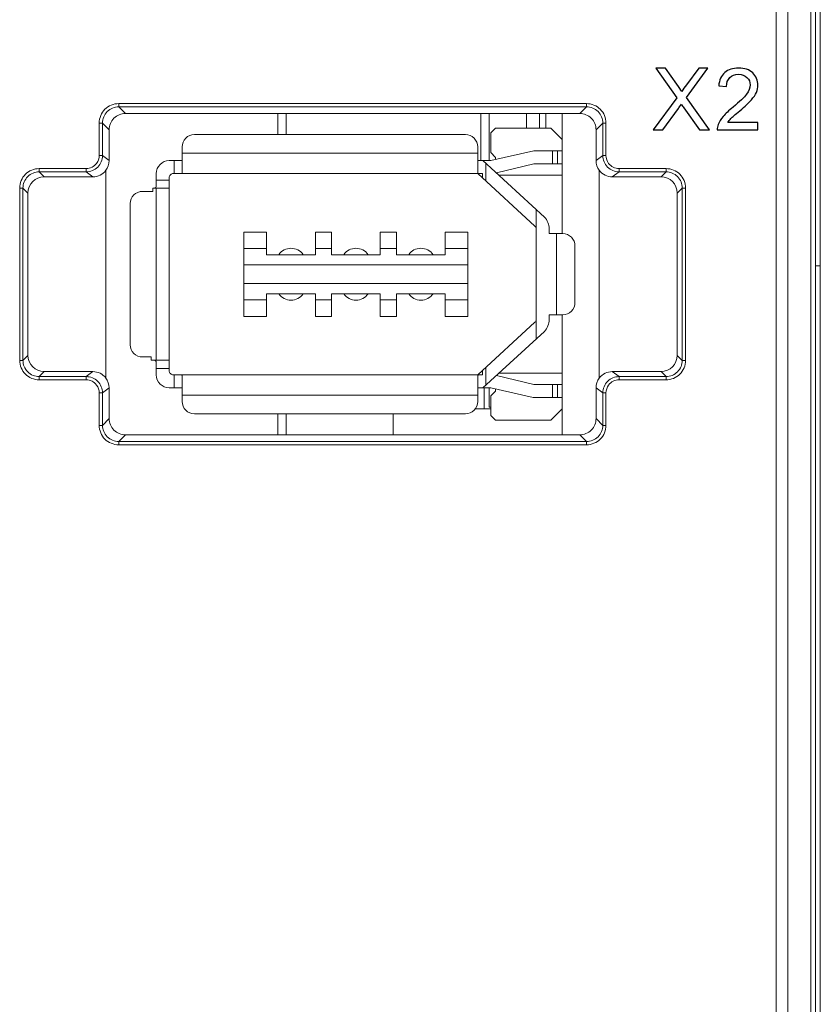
# Model space of a CAD drawing. Header units: millimetres. Extents: x -371 to 373, y -280 to 256.
# Tile 35 of 103: x -272 to -247, y 56 to 87. Entities that reach past the tile are written whole.
import ezdxf

# ---------------------------------------------------------------- set-up
doc = ezdxf.new("R2010")
doc.units = ezdxf.units.MM
doc.header["$MEASUREMENT"] = 0
doc.layers.add('layer 1', color=7, linetype='Continuous')

msp = doc.modelspace()

# ---------------------------------------------------------------- linework, layer by layer
at = {"layer": 'layer 1', "lineweight": 9}
for points in [[(-247.5582, 19.7265), (-247.5582, 19.7265), (-247.5582, 188.7259), (-247.5582, 188.7259)], [(-247.4082, 19.5762), (-247.4082, 19.5762), (-247.4082, 188.8762), (-247.4082, 188.8762)], [(-248.7653, 151.2948), (-248.7653, 151.2948), (-248.7653, 19.906), (-248.7653, 19.906)], [(-248.4118, 20.3934), (-248.4118, 20.3934), (-248.4118, 151.0058), (-248.4118, 151.0058)], [(-247.7046, 151.0058), (-247.7046, 151.0058), (-247.7046, 20.3934), (-247.7046, 20.3934)], [(-254.607, 83.9319), (-254.607, 83.9319), (-269.0144, 83.9319), (-269.0144, 83.9319)], [(-269.0144, 83.8324), (-269.0144, 83.8324), (-269.0144, 83.9319), (-269.0144, 83.9319)], [(-269.0144, 83.8324), (-269.0144, 83.8324), (-254.607, 83.8324), (-254.607, 83.8324)], [(-269.0144, 83.8324), (-269.0144, 83.8324), (-268.8082, 83.6262), (-268.8082, 83.6262)], [(-254.8131, 83.6262), (-254.8131, 83.6262), (-254.607, 83.8324), (-254.607, 83.8324)], [(-254.607, 83.9319), (-254.607, 83.9319), (-254.607, 83.8324), (-254.607, 83.8324)], [(-254.8131, 83.6262), (-254.8131, 83.6262), (-268.8082, 83.6262), (-268.8082, 83.6262)], [(-264.1082, 83.6262), (-264.1082, 83.6262), (-264.1082, 82.9762), (-264.1082, 82.9762)], [(-263.8582, 82.9762), (-263.8582, 82.9762), (-263.8582, 83.6262), (-263.8582, 83.6262)], [(-257.8579, 82.1762), (-257.8579, 82.1762), (-257.8579, 83.6262), (-257.8579, 83.6262)], [(-257.6079, 82.1762), (-257.6079, 82.1762), (-257.6079, 83.6262), (-257.6079, 83.6262)], [(-256.4579, 83.1762), (-256.4579, 83.1762), (-256.4579, 83.6262), (-256.4579, 83.6262)], [(-256.0579, 83.1762), (-256.0579, 83.1762), (-256.0579, 83.6262), (-256.0579, 83.6262)], [(-255.8579, 83.1762), (-255.8579, 83.1762), (-255.8579, 83.6262), (-255.8579, 83.6262)], [(-255.3579, 79.9262), (-255.3579, 79.9262), (-255.3579, 83.6262), (-255.3579, 83.6262)], [(-269.6139, 83.3324), (-269.6139, 83.3324), (-269.5144, 83.3324), (-269.5144, 83.3324)], [(-269.6139, 83.3324), (-269.6139, 83.3324), (-269.6139, 82.3308), (-269.6139, 82.3308)], [(-269.3082, 83.1263), (-269.3082, 83.1263), (-269.5144, 83.3324), (-269.5144, 83.3324)], [(-269.5144, 82.3308), (-269.5144, 82.3308), (-269.5144, 83.3324), (-269.5144, 83.3324)], [(-269.3082, 83.1263), (-269.3082, 83.1263), (-269.3082, 82.1762), (-269.3082, 82.1762)], [(-257.4082, 83.1762), (-257.4082, 83.1762), (-257.5582, 83.0262), (-257.5582, 83.0262)], [(-255.7082, 83.1762), (-255.7082, 83.1762), (-257.4082, 83.1762), (-257.4082, 83.1762)], [(-255.3582, 82.8262), (-255.3582, 82.8262), (-255.7082, 83.1762), (-255.7082, 83.1762)], [(-254.107, 83.3324), (-254.107, 83.3324), (-254.3132, 83.1263), (-254.3132, 83.1263)], [(-254.3132, 82.1762), (-254.3132, 82.1762), (-254.3132, 83.1263), (-254.3132, 83.1263)], [(-254.107, 83.3324), (-254.107, 83.3324), (-254.0075, 83.3324), (-254.0075, 83.3324)], [(-254.107, 83.3324), (-254.107, 83.3324), (-254.107, 82.3308), (-254.107, 82.3308)], [(-254.0075, 82.3308), (-254.0075, 82.3308), (-254.0075, 83.3324), (-254.0075, 83.3324)], [(-266.6832, 82.9762), (-266.6832, 82.9762), (-258.3332, 82.9762), (-258.3332, 82.9762)], [(-257.5582, 83.0262), (-257.5582, 83.0262), (-257.5582, 82.4262), (-257.5582, 82.4262)], [(-267.0582, 81.8012), (-267.0582, 81.8012), (-267.0582, 82.6012), (-267.0582, 82.6012)], [(-257.9582, 82.6012), (-257.9582, 82.6012), (-257.9582, 81.8012), (-257.9582, 81.8012)], [(-269.6139, 82.3308), (-269.614, 82.2464), (-269.6434, 82.1582), (-269.6939, 82.0905)], [(-269.5144, 82.3308), (-269.5144, 82.3308), (-269.6139, 82.3308), (-269.6139, 82.3308)], [(-269.5144, 82.3308), (-269.5144, 82.3308), (-269.3082, 82.1762), (-269.3082, 82.1762)], [(-257.9582, 82.4012), (-257.9582, 82.4012), (-267.0582, 82.4012), (-267.0582, 82.4012)], [(-257.5582, 82.4262), (-257.5582, 82.4262), (-257.4082, 82.2762), (-257.4082, 82.2762)], [(-256.2297, 82.4762), (-256.2297, 82.4762), (-257.5527, 82.1762), (-257.5527, 82.1762)], [(-257.4082, 82.2762), (-257.4082, 82.2762), (-257.4082, 82.209), (-257.4082, 82.209)], [(-256.2297, 82.4762), (-256.2297, 82.4762), (-255.3579, 82.4762), (-255.3579, 82.4762)], [(-255.6558, 82.4762), (-255.6558, 82.4762), (-255.6558, 82.0762), (-255.6558, 82.0762)], [(-255.5058, 82.0762), (-255.5058, 82.0762), (-255.5058, 82.4762), (-255.5058, 82.4762)], [(-254.3132, 82.1762), (-254.3132, 82.1762), (-254.107, 82.3308), (-254.107, 82.3308)], [(-254.0075, 82.3308), (-254.0075, 82.3308), (-254.107, 82.3308), (-254.107, 82.3308)], [(-253.9275, 82.0905), (-253.9779, 82.1582), (-254.0073, 82.2464), (-254.0075, 82.3308)], [(-270.0144, 81.9303), (-270.0144, 81.9303), (-271.4627, 81.9303), (-271.4627, 81.9303)], [(-271.4627, 81.8308), (-271.4627, 81.8308), (-271.4627, 81.9303), (-271.4627, 81.9303)], [(-270.0144, 81.9303), (-270.0144, 81.9303), (-270.0144, 81.8308), (-270.0144, 81.8308)], [(-269.4082, 81.8762), (-269.3449, 81.9605), (-269.3082, 82.0708), (-269.3082, 82.1762)], [(-267.4582, 82.1762), (-267.4582, 82.1762), (-267.0582, 82.1762), (-267.0582, 82.1762)], [(-267.3082, 82.1762), (-267.3082, 82.1762), (-267.3082, 81.7762), (-267.3082, 81.7762)], [(-257.9582, 82.1762), (-257.9582, 82.1762), (-257.5527, 82.1762), (-257.5527, 82.1762)], [(-255.9062, 80.4371), (-255.9062, 80.4371), (-257.8025, 82.1762), (-257.8025, 82.1762)], [(-257.7082, 81.5469), (-257.7082, 81.5469), (-257.7082, 82.0897), (-257.7082, 82.0897)], [(-257.3759, 81.794), (-257.3759, 81.794), (-256.2297, 82.0762), (-256.2297, 82.0762)], [(-256.2297, 82.0762), (-256.2297, 82.0762), (-255.3579, 82.0762), (-255.3579, 82.0762)], [(-254.3132, 82.1762), (-254.3132, 82.0708), (-254.2764, 81.9605), (-254.2132, 81.8762)], [(-252.1587, 81.9303), (-252.1587, 81.9303), (-253.607, 81.9303), (-253.607, 81.9303)], [(-253.607, 81.8308), (-253.607, 81.8308), (-253.607, 81.9303), (-253.607, 81.9303)], [(-252.1587, 81.9303), (-252.1587, 81.9303), (-252.1587, 81.8308), (-252.1587, 81.8308)], [(-271.3081, 81.6762), (-271.5844, 81.6762), (-271.8082, 81.4524), (-271.8082, 81.1761)], [(-271.4627, 81.8308), (-271.4627, 81.8308), (-270.0144, 81.8308), (-270.0144, 81.8308)], [(-271.4627, 81.8308), (-271.4627, 81.8308), (-271.3081, 81.6762), (-271.3081, 81.6762)], [(-271.3081, 81.6762), (-271.3081, 81.6762), (-269.8083, 81.6762), (-269.8083, 81.6762)], [(-269.8083, 81.6762), (-269.8083, 81.6762), (-270.0144, 81.8308), (-270.0144, 81.8308)], [(-269.4082, 81.8762), (-269.4082, 81.8762), (-269.4082, 75.4763), (-269.4082, 75.4763)], [(-267.8582, 81.3944), (-267.8582, 81.3944), (-267.8582, 81.7762), (-267.8582, 81.7762)], [(-267.4582, 75.7012), (-267.4582, 75.7012), (-267.4582, 81.6512), (-267.4582, 81.6512)], [(-267.3332, 81.7762), (-267.3332, 81.7762), (-257.8082, 81.7762), (-257.8082, 81.7762)], [(-256.1948, 80.159), (-256.1948, 80.159), (-257.9582, 81.7762), (-257.9582, 81.7762)], [(-257.8082, 81.7762), (-257.8082, 81.7762), (-257.8082, 81.6387), (-257.8082, 81.6387)], [(-257.3567, 81.7762), (-257.3567, 81.7762), (-257.3759, 81.794), (-257.3759, 81.794)], [(-257.3567, 81.7762), (-257.3567, 81.7762), (-257.3664, 81.7762), (-257.3664, 81.7762)], [(-257.3119, 81.7262), (-257.3119, 81.7262), (-255.3582, 81.7262), (-255.3582, 81.7262)], [(-254.2132, 75.4763), (-254.2132, 75.4763), (-254.2132, 81.8762), (-254.2132, 81.8762)], [(-253.607, 81.8308), (-253.607, 81.8308), (-253.8131, 81.6762), (-253.8131, 81.6762)], [(-253.8131, 81.6762), (-253.8131, 81.6762), (-252.3133, 81.6762), (-252.3133, 81.6762)], [(-253.607, 81.8308), (-253.607, 81.8308), (-252.1587, 81.8308), (-252.1587, 81.8308)], [(-252.3133, 81.6762), (-252.3133, 81.6762), (-252.1587, 81.8308), (-252.1587, 81.8308)], [(-251.8132, 81.1761), (-251.8132, 81.4524), (-252.037, 81.6762), (-252.3133, 81.6762)], [(-272.0623, 81.3307), (-272.0623, 81.3307), (-271.9628, 81.3307), (-271.9628, 81.3307)], [(-272.0623, 81.3307), (-272.0623, 81.3307), (-272.0623, 76.0217), (-272.0623, 76.0217)], [(-271.8082, 81.1761), (-271.8082, 81.1761), (-271.9628, 81.3307), (-271.9628, 81.3307)], [(-271.9628, 76.0217), (-271.9628, 76.0217), (-271.9628, 81.3307), (-271.9628, 81.3307)], [(-267.964, 81.3262), (-267.964, 81.3262), (-267.4582, 81.3262), (-267.4582, 81.3262)], [(-267.964, 81.2262), (-267.964, 81.2262), (-267.964, 81.3262), (-267.964, 81.3262)], [(-267.4582, 81.5762), (-267.4582, 81.5762), (-267.8582, 81.5762), (-267.8582, 81.5762)], [(-267.8582, 81.3977), (-267.8582, 81.3977), (-267.8581, 81.395), (-267.8581, 81.395)], [(-267.8582, 81.3262), (-267.8582, 81.3262), (-267.8582, 76.0262), (-267.8582, 76.0262)], [(-251.6586, 81.3307), (-251.6586, 81.3307), (-251.8132, 81.1761), (-251.8132, 81.1761)], [(-251.6586, 81.3307), (-251.6586, 81.3307), (-251.5591, 81.3307), (-251.5591, 81.3307)], [(-251.6586, 81.3307), (-251.6586, 81.3307), (-251.6586, 76.0217), (-251.6586, 76.0217)], [(-251.5591, 76.0217), (-251.5591, 76.0217), (-251.5591, 81.3307), (-251.5591, 81.3307)], [(-271.8082, 76.1763), (-271.8082, 76.1763), (-271.8082, 81.1761), (-271.8082, 81.1761)], [(-268.2832, 81.2262), (-268.2832, 81.2262), (-267.964, 81.2262), (-267.964, 81.2262)], [(-251.8132, 81.1761), (-251.8132, 81.1761), (-251.8132, 76.1763), (-251.8132, 76.1763)], [(-268.6582, 76.5012), (-268.6582, 76.5012), (-268.6582, 80.8512), (-268.6582, 80.8512)], [(-256.1582, 80.6682), (-256.1582, 80.6682), (-256.1582, 76.6843), (-256.1582, 76.6843)], [(-255.7582, 80.0706), (-255.7585, 80.2073), (-255.8115, 80.3385), (-255.9062, 80.4371)], [(-256.1582, 80.0706), (-256.1582, 80.1038), (-256.1714, 80.1356), (-256.1948, 80.159)], [(-264.4582, 79.9762), (-264.4582, 79.9762), (-265.1582, 79.9762), (-265.1582, 79.9762)], [(-265.1582, 77.3762), (-265.1582, 77.3762), (-265.1582, 79.9762), (-265.1582, 79.9762)], [(-264.4582, 79.9762), (-264.4582, 79.9762), (-264.4582, 79.2762), (-264.4582, 79.2762)], [(-262.4582, 79.9762), (-262.4582, 79.9762), (-262.9582, 79.9762), (-262.9582, 79.9762)], [(-262.9582, 79.2762), (-262.9582, 79.2762), (-262.9582, 79.9762), (-262.9582, 79.9762)], [(-262.4582, 79.9762), (-262.4582, 79.9762), (-262.4582, 79.2762), (-262.4582, 79.2762)], [(-260.4582, 79.9762), (-260.4582, 79.9762), (-260.9582, 79.9762), (-260.9582, 79.9762)], [(-260.9582, 79.2762), (-260.9582, 79.2762), (-260.9582, 79.9762), (-260.9582, 79.9762)], [(-260.4582, 79.9762), (-260.4582, 79.9762), (-260.4582, 79.2762), (-260.4582, 79.2762)], [(-258.2582, 79.9762), (-258.2582, 79.9762), (-258.9582, 79.9762), (-258.9582, 79.9762)], [(-258.9582, 79.2762), (-258.9582, 79.2762), (-258.9582, 79.9762), (-258.9582, 79.9762)], [(-258.2582, 77.3762), (-258.2582, 77.3762), (-258.2582, 79.9762), (-258.2582, 79.9762)], [(-255.7582, 79.9262), (-255.7582, 79.9262), (-255.7582, 80.0706), (-255.7582, 80.0706)], [(-255.7582, 79.9262), (-255.7582, 79.9262), (-255.3382, 79.9262), (-255.3382, 79.9262)], [(-255.5332, 77.4262), (-255.5332, 77.4262), (-255.5332, 79.9262), (-255.5332, 79.9262)], [(-254.9632, 77.8012), (-254.9632, 77.8012), (-254.9632, 79.5512), (-254.9632, 79.5512)], [(-264.4582, 79.4662), (-264.4582, 79.4662), (-265.1582, 79.4662), (-265.1582, 79.4662)], [(-262.9582, 79.2762), (-262.9582, 79.2762), (-264.4582, 79.2762), (-264.4582, 79.2762)], [(-262.4582, 79.4662), (-262.4582, 79.4662), (-262.9582, 79.4662), (-262.9582, 79.4662)], [(-260.9582, 79.2762), (-260.9582, 79.2762), (-262.4582, 79.2762), (-262.4582, 79.2762)], [(-260.4582, 79.4662), (-260.4582, 79.4662), (-260.9582, 79.4662), (-260.9582, 79.4662)], [(-258.9582, 79.2762), (-258.9582, 79.2762), (-260.4582, 79.2762), (-260.4582, 79.2762)], [(-258.2582, 79.4662), (-258.2582, 79.4662), (-258.9582, 79.4662), (-258.9582, 79.4662)], [(-265.1582, 78.9662), (-265.1582, 78.9662), (-258.2582, 78.9662), (-258.2582, 78.9662)], [(-247.5582, 78.9333), (-247.5582, 78.9333), (-247.4082, 78.9294), (-247.4082, 78.9294)], [(-258.2582, 78.3862), (-258.2582, 78.3862), (-265.1582, 78.3862), (-265.1582, 78.3862)], [(-264.4582, 78.0762), (-264.4582, 78.0762), (-262.9582, 78.0762), (-262.9582, 78.0762)], [(-264.4582, 78.0762), (-264.4582, 78.0762), (-264.4582, 77.3762), (-264.4582, 77.3762)], [(-262.9582, 77.3762), (-262.9582, 77.3762), (-262.9582, 78.0762), (-262.9582, 78.0762)], [(-262.4582, 78.0762), (-262.4582, 78.0762), (-260.9582, 78.0762), (-260.9582, 78.0762)], [(-262.4582, 78.0762), (-262.4582, 78.0762), (-262.4582, 77.3762), (-262.4582, 77.3762)], [(-260.9582, 77.3762), (-260.9582, 77.3762), (-260.9582, 78.0762), (-260.9582, 78.0762)], [(-260.4582, 78.0762), (-260.4582, 78.0762), (-258.9582, 78.0762), (-258.9582, 78.0762)], [(-260.4582, 78.0762), (-260.4582, 78.0762), (-260.4582, 77.3762), (-260.4582, 77.3762)], [(-258.9582, 77.3762), (-258.9582, 77.3762), (-258.9582, 78.0762), (-258.9582, 78.0762)], [(-265.1582, 77.8862), (-265.1582, 77.8862), (-264.4582, 77.8862), (-264.4582, 77.8862)], [(-262.9582, 77.8862), (-262.9582, 77.8862), (-262.4582, 77.8862), (-262.4582, 77.8862)], [(-260.9582, 77.8862), (-260.9582, 77.8862), (-260.4582, 77.8862), (-260.4582, 77.8862)], [(-258.9582, 77.8862), (-258.9582, 77.8862), (-258.2582, 77.8862), (-258.2582, 77.8862)], [(-265.1582, 77.3762), (-265.1582, 77.3762), (-264.4582, 77.3762), (-264.4582, 77.3762)], [(-262.9582, 77.3762), (-262.9582, 77.3762), (-262.4582, 77.3762), (-262.4582, 77.3762)], [(-260.9582, 77.3762), (-260.9582, 77.3762), (-260.4582, 77.3762), (-260.4582, 77.3762)], [(-258.9582, 77.3762), (-258.9582, 77.3762), (-258.2582, 77.3762), (-258.2582, 77.3762)], [(-255.7582, 77.4262), (-255.7582, 77.4262), (-255.3382, 77.4262), (-255.3382, 77.4262)], [(-255.7582, 77.2818), (-255.7582, 77.2818), (-255.7582, 77.4262), (-255.7582, 77.4262)], [(-255.3579, 73.7262), (-255.3579, 73.7262), (-255.3579, 77.4262), (-255.3579, 77.4262)], [(-257.9582, 75.5762), (-257.9582, 75.5762), (-256.1948, 77.1934), (-256.1948, 77.1934)], [(-256.1948, 77.1934), (-256.1714, 77.2169), (-256.1582, 77.2487), (-256.1582, 77.2818)], [(-255.9062, 76.9154), (-255.8115, 77.0139), (-255.7585, 77.1452), (-255.7582, 77.2818)], [(-257.8025, 75.1762), (-257.8025, 75.1762), (-255.9062, 76.9154), (-255.9062, 76.9154)], [(-271.9628, 76.0217), (-271.9628, 76.0217), (-271.8082, 76.1763), (-271.8082, 76.1763)], [(-271.8082, 76.1763), (-271.8082, 75.9001), (-271.5844, 75.6762), (-271.3081, 75.6762)], [(-252.3133, 75.6762), (-252.037, 75.6762), (-251.8132, 75.9001), (-251.8132, 76.1763)], [(-251.8132, 76.1763), (-251.8132, 76.1763), (-251.6586, 76.0217), (-251.6586, 76.0217)], [(-271.9628, 76.0217), (-271.9628, 76.0217), (-272.0623, 76.0217), (-272.0623, 76.0217)], [(-268.0154, 76.1262), (-268.0154, 76.1262), (-268.2832, 76.1262), (-268.2832, 76.1262)], [(-268.0154, 76.0262), (-268.0154, 76.0262), (-268.0154, 76.1262), (-268.0154, 76.1262)], [(-267.4582, 76.0262), (-267.4582, 76.0262), (-268.0154, 76.0262), (-268.0154, 76.0262)], [(-267.8582, 75.5762), (-267.8582, 75.5762), (-267.8582, 75.9581), (-267.8582, 75.9581)], [(-267.8581, 75.9575), (-267.8581, 75.9575), (-267.8582, 75.9548), (-267.8582, 75.9548)], [(-251.5591, 76.0217), (-251.5591, 76.0217), (-251.6586, 76.0217), (-251.6586, 76.0217)], [(-271.3081, 75.6762), (-271.3081, 75.6762), (-271.4627, 75.5216), (-271.4627, 75.5216)], [(-269.8083, 75.6762), (-269.8083, 75.6762), (-271.3081, 75.6762), (-271.3081, 75.6762)], [(-270.0144, 75.5216), (-270.0144, 75.5216), (-269.8083, 75.6762), (-269.8083, 75.6762)], [(-267.8582, 75.7762), (-267.8582, 75.7762), (-267.4582, 75.7762), (-267.4582, 75.7762)], [(-267.3332, 75.5762), (-267.3332, 75.5762), (-257.8082, 75.5762), (-257.8082, 75.5762)], [(-267.3082, 75.5762), (-267.3082, 75.5762), (-267.3082, 75.1762), (-267.3082, 75.1762)], [(-267.0582, 74.7512), (-267.0582, 74.7512), (-267.0582, 75.5512), (-267.0582, 75.5512)], [(-257.9582, 75.5512), (-257.9582, 75.5512), (-257.9582, 74.7512), (-257.9582, 74.7512)], [(-257.8082, 75.7138), (-257.8082, 75.7138), (-257.8082, 75.5762), (-257.8082, 75.5762)], [(-257.7082, 75.2628), (-257.7082, 75.2628), (-257.7082, 75.8055), (-257.7082, 75.8055)], [(-257.3759, 75.5585), (-257.3759, 75.5585), (-257.3567, 75.5762), (-257.3567, 75.5762)], [(-256.2297, 75.2762), (-256.2297, 75.2762), (-257.3759, 75.5585), (-257.3759, 75.5585)], [(-257.3664, 75.5762), (-257.3664, 75.5762), (-257.3567, 75.5762), (-257.3567, 75.5762)], [(-255.3582, 75.6262), (-255.3582, 75.6262), (-257.3119, 75.6262), (-257.3119, 75.6262)], [(-252.3133, 75.6762), (-252.3133, 75.6762), (-253.8131, 75.6762), (-253.8131, 75.6762)], [(-253.8131, 75.6762), (-253.8131, 75.6762), (-253.607, 75.5216), (-253.607, 75.5216)], [(-252.1587, 75.5216), (-252.1587, 75.5216), (-252.3133, 75.6762), (-252.3133, 75.6762)], [(-270.0144, 75.5216), (-270.0144, 75.5216), (-271.4627, 75.5216), (-271.4627, 75.5216)], [(-271.4627, 75.4221), (-271.4627, 75.4221), (-271.4627, 75.5216), (-271.4627, 75.5216)], [(-271.4627, 75.4221), (-271.4627, 75.4221), (-270.0144, 75.4221), (-270.0144, 75.4221)], [(-270.0144, 75.5216), (-270.0144, 75.5216), (-270.0144, 75.4221), (-270.0144, 75.4221)], [(-269.6939, 75.2619), (-269.6434, 75.1942), (-269.614, 75.1061), (-269.6139, 75.0217)], [(-269.3082, 75.1763), (-269.3082, 75.2817), (-269.3449, 75.3919), (-269.4082, 75.4763)], [(-256.2297, 75.2762), (-256.2297, 75.2762), (-255.3579, 75.2762), (-255.3579, 75.2762)], [(-255.6558, 75.2762), (-255.6558, 75.2762), (-255.6558, 74.8762), (-255.6558, 74.8762)], [(-255.5058, 74.8762), (-255.5058, 74.8762), (-255.5058, 75.2762), (-255.5058, 75.2762)], [(-254.2132, 75.4763), (-254.2764, 75.3919), (-254.3132, 75.2817), (-254.3132, 75.1763)], [(-254.0075, 75.0217), (-254.0073, 75.1061), (-253.9779, 75.1942), (-253.9275, 75.2619)], [(-252.1587, 75.5216), (-252.1587, 75.5216), (-253.607, 75.5216), (-253.607, 75.5216)], [(-253.607, 75.4221), (-253.607, 75.4221), (-253.607, 75.5216), (-253.607, 75.5216)], [(-253.607, 75.4221), (-253.607, 75.4221), (-252.1587, 75.4221), (-252.1587, 75.4221)], [(-252.1587, 75.5216), (-252.1587, 75.5216), (-252.1587, 75.4221), (-252.1587, 75.4221)], [(-269.6139, 75.0217), (-269.6139, 75.0217), (-269.5144, 75.0217), (-269.5144, 75.0217)], [(-269.6139, 75.0217), (-269.6139, 75.0217), (-269.6139, 74.02), (-269.6139, 74.02)], [(-269.3082, 75.1763), (-269.3082, 75.1763), (-269.5144, 75.0217), (-269.5144, 75.0217)], [(-269.5144, 74.02), (-269.5144, 74.02), (-269.5144, 75.0217), (-269.5144, 75.0217)], [(-269.3082, 75.1763), (-269.3082, 75.1763), (-269.3082, 74.2262), (-269.3082, 74.2262)], [(-267.0582, 75.1762), (-267.0582, 75.1762), (-267.4582, 75.1762), (-267.4582, 75.1762)], [(-267.0582, 74.9512), (-267.0582, 74.9512), (-257.9582, 74.9512), (-257.9582, 74.9512)], [(-257.5527, 75.1762), (-257.5527, 75.1762), (-257.9582, 75.1762), (-257.9582, 75.1762)], [(-257.7579, 74.5262), (-257.7579, 74.5262), (-257.7579, 75.1762), (-257.7579, 75.1762)], [(-257.6079, 74.5762), (-257.6079, 74.5762), (-257.6079, 75.1762), (-257.6079, 75.1762)], [(-257.4082, 75.0762), (-257.4082, 75.0762), (-257.5582, 74.9262), (-257.5582, 74.9262)], [(-257.5582, 74.9262), (-257.5582, 74.9262), (-257.5582, 74.3262), (-257.5582, 74.3262)], [(-257.5527, 75.1762), (-257.5527, 75.1762), (-256.2527, 74.8762), (-256.2527, 74.8762)], [(-257.4082, 75.1429), (-257.4082, 75.1429), (-257.4082, 75.0762), (-257.4082, 75.0762)], [(-254.107, 75.0217), (-254.107, 75.0217), (-254.3132, 75.1763), (-254.3132, 75.1763)], [(-254.3132, 74.2262), (-254.3132, 74.2262), (-254.3132, 75.1763), (-254.3132, 75.1763)], [(-254.107, 75.0217), (-254.107, 75.0217), (-254.0075, 75.0217), (-254.0075, 75.0217)], [(-254.107, 75.0217), (-254.107, 75.0217), (-254.107, 74.02), (-254.107, 74.02)], [(-254.0075, 74.02), (-254.0075, 74.02), (-254.0075, 75.0217), (-254.0075, 75.0217)], [(-256.2527, 74.8762), (-256.2527, 74.8762), (-255.3579, 74.8762), (-255.3579, 74.8762)], [(-258.3332, 74.3762), (-258.3332, 74.3762), (-266.6832, 74.3762), (-266.6832, 74.3762)], [(-264.1082, 74.3762), (-264.1082, 74.3762), (-264.1082, 73.7262), (-264.1082, 73.7262)], [(-263.8582, 73.7262), (-263.8582, 73.7262), (-263.8582, 74.3762), (-263.8582, 74.3762)], [(-260.5579, 73.7262), (-260.5579, 73.7262), (-260.5579, 74.3762), (-260.5579, 74.3762)], [(-257.5582, 74.5262), (-257.5582, 74.5262), (-258.0372, 74.5262), (-258.0372, 74.5262)], [(-257.5582, 74.5762), (-257.5582, 74.5762), (-257.6079, 74.5762), (-257.6079, 74.5762)], [(-257.5582, 74.3262), (-257.5582, 74.3262), (-257.4082, 74.1762), (-257.4082, 74.1762)], [(-255.7082, 74.1762), (-255.7082, 74.1762), (-255.3582, 74.5262), (-255.3582, 74.5262)], [(-269.5144, 74.02), (-269.5144, 74.02), (-269.6139, 74.02), (-269.6139, 74.02)], [(-269.5144, 74.02), (-269.5144, 74.02), (-269.3082, 74.2262), (-269.3082, 74.2262)], [(-257.4082, 74.1762), (-257.4082, 74.1762), (-255.7082, 74.1762), (-255.7082, 74.1762)], [(-254.3132, 74.2262), (-254.3132, 74.2262), (-254.107, 74.02), (-254.107, 74.02)], [(-254.0075, 74.02), (-254.0075, 74.02), (-254.107, 74.02), (-254.107, 74.02)], [(-268.8082, 73.7262), (-268.8082, 73.7262), (-269.0144, 73.5201), (-269.0144, 73.5201)], [(-268.8082, 73.7262), (-268.8082, 73.7262), (-254.8131, 73.7262), (-254.8131, 73.7262)], [(-254.607, 73.5201), (-254.607, 73.5201), (-254.8131, 73.7262), (-254.8131, 73.7262)], [(-254.607, 73.5201), (-254.607, 73.5201), (-269.0144, 73.5201), (-269.0144, 73.5201)], [(-269.0144, 73.4206), (-269.0144, 73.4206), (-269.0144, 73.5201), (-269.0144, 73.5201)], [(-269.0144, 73.4206), (-269.0144, 73.4206), (-254.607, 73.4206), (-254.607, 73.4206)], [(-254.607, 73.5201), (-254.607, 73.5201), (-254.607, 73.4206), (-254.607, 73.4206)]]:
    msp.add_open_spline(points, degree=3, dxfattribs=at)
at = {"layer": 'layer 1', "color": 250}
for points, knots in [([(-252.5582, 83.1244), (-252.5582, 83.1244), (-251.8262, 84.1073), (-251.8262, 84.1073), (-251.8262, 84.1073), (-251.8262, 84.1073), (-252.4709, 85.0188), (-252.4709, 85.0188), (-252.4709, 85.0188), (-252.4709, 85.0188), (-252.1724, 85.0188), (-252.1724, 85.0188), (-252.1724, 85.0188), (-252.1724, 85.0188), (-251.8271, 84.5342), (-251.8271, 84.5342), (-251.8271, 84.5342), (-251.7552, 84.4336), (-251.7054, 84.3569), (-251.6767, 84.3035), (-251.6767, 84.3035), (-251.634, 84.3697), (-251.5837, 84.4402), (-251.5259, 84.5148), (-251.5259, 84.5148), (-251.5259, 84.5148), (-251.1476, 85.0188), (-251.1476, 85.0188), (-251.1476, 85.0188), (-251.1476, 85.0188), (-250.8729, 85.0188), (-250.8729, 85.0188), (-250.8729, 85.0188), (-250.8729, 85.0188), (-251.5308, 84.1183), (-251.5308, 84.1183), (-251.5308, 84.1183), (-251.5308, 84.1183), (-250.8226, 83.1244), (-250.8226, 83.1244), (-250.8226, 83.1244), (-250.8226, 83.1244), (-251.1304, 83.1244), (-251.1304, 83.1244), (-251.1304, 83.1244), (-251.1304, 83.1244), (-251.6084, 83.8), (-251.6084, 83.8), (-251.6084, 83.8), (-251.6357, 83.8383), (-251.6617, 83.8767), (-251.686, 83.9146), (-251.686, 83.9146), (-251.7283, 83.8511), (-251.7583, 83.8066), (-251.7768, 83.7814), (-251.7768, 83.7814), (-251.7768, 83.7814), (-252.2571, 83.1244), (-252.2571, 83.1244), (-252.2571, 83.1244), (-252.2571, 83.1244), (-252.5582, 83.1244), (-252.5582, 83.1244)], [0, 0, 0, 0, 0.0588235, 0.0588235, 0.0588235, 0.0588235, 0.1176471, 0.1176471, 0.1176471, 0.1176471, 0.1764706, 0.1764706, 0.1764706, 0.1764706, 0.2352941, 0.2352941, 0.2352941, 0.2352941, 0.2941176, 0.2941176, 0.2941176, 0.2941176, 0.3529412, 0.3529412, 0.3529412, 0.3529412, 0.4117647, 0.4117647, 0.4117647, 0.4117647, 0.4705882, 0.4705882, 0.4705882, 0.4705882, 0.5294118, 0.5294118, 0.5294118, 0.5294118, 0.5882353, 0.5882353, 0.5882353, 0.5882353, 0.6470588, 0.6470588, 0.6470588, 0.6470588, 0.7058824, 0.7058824, 0.7058824, 0.7058824, 0.7647059, 0.7647059, 0.7647059, 0.7647059, 0.8235294, 0.8235294, 0.8235294, 0.8235294, 0.8823529, 0.8823529, 0.8823529, 0.8823529, 1, 1, 1, 1]), ([(-249.3272, 83.3466), (-249.3272, 83.3466), (-249.3272, 83.1244), (-249.3272, 83.1244), (-249.3272, 83.1244), (-249.3272, 83.1244), (-250.5813, 83.1244), (-250.5813, 83.1244), (-250.5813, 83.1244), (-250.583, 83.1804), (-250.5738, 83.2342), (-250.5539, 83.2862), (-250.5539, 83.2862), (-250.5217, 83.3713), (-250.4701, 83.4556), (-250.3992, 83.538), (-250.3992, 83.538), (-250.3282, 83.6205), (-250.2267, 83.7157), (-250.0949, 83.8238), (-250.0949, 83.8238), (-249.8898, 83.9927), (-249.7505, 84.1263), (-249.6777, 84.2251), (-249.6777, 84.2251), (-249.6045, 84.3238), (-249.5679, 84.4173), (-249.5679, 84.5055), (-249.5679, 84.5055), (-249.5679, 84.5977), (-249.601, 84.6753), (-249.6671, 84.7388), (-249.6671, 84.7388), (-249.7333, 84.8018), (-249.8197, 84.8336), (-249.926, 84.8336), (-249.926, 84.8336), (-250.0384, 84.8336), (-250.1284, 84.8001), (-250.1959, 84.733), (-250.1959, 84.733), (-250.2633, 84.6665), (-250.2973, 84.5739), (-250.2982, 84.4552), (-250.2982, 84.4552), (-250.2982, 84.4552), (-250.5363, 84.479), (-250.5363, 84.479), (-250.5363, 84.479), (-250.52, 84.6572), (-250.4582, 84.793), (-250.3515, 84.8865), (-250.3515, 84.8865), (-250.2444, 84.98), (-250.1011, 85.0267), (-249.9207, 85.0267), (-249.9207, 85.0267), (-249.739, 85.0267), (-249.5948, 84.9765), (-249.489, 84.8755), (-249.489, 84.8755), (-249.3827, 84.7745), (-249.3298, 84.6493), (-249.3298, 84.5002), (-249.3298, 84.5002), (-249.3298, 84.4244), (-249.3452, 84.3498), (-249.3766, 84.2766), (-249.3766, 84.2766), (-249.4074, 84.203), (-249.459, 84.1258), (-249.5309, 84.0447), (-249.5309, 84.0447), (-249.6032, 83.964), (-249.7227, 83.8524), (-249.8894, 83.7113), (-249.8894, 83.7113), (-250.0292, 83.594), (-250.1191, 83.5147), (-250.1588, 83.4728), (-250.1588, 83.4728), (-250.1985, 83.4309), (-250.2311, 83.389), (-250.2572, 83.3466), (-250.2572, 83.3466), (-250.2572, 83.3466), (-249.3272, 83.3466), (-249.3272, 83.3466)], [0, 0, 0, 0, 0.0434783, 0.0434783, 0.0434783, 0.0434783, 0.0869565, 0.0869565, 0.0869565, 0.0869565, 0.1304348, 0.1304348, 0.1304348, 0.1304348, 0.173913, 0.173913, 0.173913, 0.173913, 0.2173913, 0.2173913, 0.2173913, 0.2173913, 0.2608696, 0.2608696, 0.2608696, 0.2608696, 0.3043478, 0.3043478, 0.3043478, 0.3043478, 0.3478261, 0.3478261, 0.3478261, 0.3478261, 0.3913043, 0.3913043, 0.3913043, 0.3913043, 0.4347826, 0.4347826, 0.4347826, 0.4347826, 0.4782609, 0.4782609, 0.4782609, 0.4782609, 0.5217391, 0.5217391, 0.5217391, 0.5217391, 0.5652174, 0.5652174, 0.5652174, 0.5652174, 0.6086957, 0.6086957, 0.6086957, 0.6086957, 0.6521739, 0.6521739, 0.6521739, 0.6521739, 0.6956522, 0.6956522, 0.6956522, 0.6956522, 0.7391304, 0.7391304, 0.7391304, 0.7391304, 0.7826087, 0.7826087, 0.7826087, 0.7826087, 0.826087, 0.826087, 0.826087, 0.826087, 0.8695652, 0.8695652, 0.8695652, 0.8695652, 0.9130435, 0.9130435, 0.9130435, 0.9130435, 1, 1, 1, 1])]:
    msp.add_open_spline(points, degree=3, knots=knots, dxfattribs=at)
at = {"layer": 'layer 1', "lineweight": 9}
for points, knots in [([(-269.0144, 83.9319), (-269.0924, 83.9306), (-269.1712, 83.916), (-269.2438, 83.8863), (-269.2438, 83.8863), (-269.3165, 83.8566), (-269.3828, 83.8119), (-269.4383, 83.7563), (-269.4383, 83.7563), (-269.4938, 83.7008), (-269.5385, 83.6344), (-269.5683, 83.5618), (-269.5683, 83.5618), (-269.598, 83.4892), (-269.6129, 83.4104), (-269.6139, 83.3324)], [0, 0, 0, 0, 0.2, 0.2, 0.2, 0.2, 0.4, 0.4, 0.4, 0.4, 0.6, 0.6, 0.6, 0.6, 1, 1, 1, 1]), ([(-269.0144, 83.8324), (-269.142, 83.8324), (-269.2749, 83.7792), (-269.368, 83.686), (-269.368, 83.686), (-269.4611, 83.5929), (-269.5144, 83.46), (-269.5144, 83.3324)], [0, 0, 0, 0, 0.3333333, 0.3333333, 0.3333333, 0.3333333, 1, 1, 1, 1]), ([(-254.0075, 83.3324), (-254.0088, 83.4104), (-254.0235, 83.4893), (-254.0532, 83.5619), (-254.0532, 83.5619), (-254.0828, 83.6345), (-254.1275, 83.7009), (-254.1831, 83.7564), (-254.1831, 83.7564), (-254.2386, 83.8119), (-254.305, 83.8565), (-254.3776, 83.8863), (-254.3776, 83.8863), (-254.4502, 83.9161), (-254.529, 83.931), (-254.607, 83.9319)], [0, 0, 0, 0, 0.2, 0.2, 0.2, 0.2, 0.4, 0.4, 0.4, 0.4, 0.6, 0.6, 0.6, 0.6, 1, 1, 1, 1]), ([(-254.107, 83.3324), (-254.107, 83.46), (-254.1603, 83.5929), (-254.2534, 83.686), (-254.2534, 83.686), (-254.3465, 83.7792), (-254.4794, 83.8324), (-254.607, 83.8324)], [0, 0, 0, 0, 0.3333333, 0.3333333, 0.3333333, 0.3333333, 1, 1, 1, 1]), ([(-269.3082, 83.1263), (-269.3082, 83.2538), (-269.2549, 83.3867), (-269.1618, 83.4798), (-269.1618, 83.4798), (-269.0687, 83.5729), (-268.9358, 83.6262), (-268.8082, 83.6262)], [0, 0, 0, 0, 0.3333333, 0.3333333, 0.3333333, 0.3333333, 1, 1, 1, 1]), ([(-254.8131, 83.6262), (-254.6856, 83.6262), (-254.5527, 83.5729), (-254.4596, 83.4798), (-254.4596, 83.4798), (-254.3665, 83.3867), (-254.3132, 83.2538), (-254.3132, 83.1263)], [0, 0, 0, 0, 0.3333333, 0.3333333, 0.3333333, 0.3333333, 1, 1, 1, 1]), ([(-266.6832, 82.9762), (-266.7826, 82.9762), (-266.878, 82.9367), (-266.9484, 82.8664), (-266.9484, 82.8664), (-267.0187, 82.7961), (-267.0582, 82.7007), (-267.0582, 82.6012)], [0, 0, 0, 0, 0.3333333, 0.3333333, 0.3333333, 0.3333333, 1, 1, 1, 1]), ([(-257.9582, 82.6012), (-257.9582, 82.7007), (-257.9977, 82.7961), (-258.068, 82.8664), (-258.068, 82.8664), (-258.1384, 82.9367), (-258.2337, 82.9762), (-258.3332, 82.9762)], [0, 0, 0, 0, 0.3333333, 0.3333333, 0.3333333, 0.3333333, 1, 1, 1, 1]), ([(-269.5144, 82.3308), (-269.5144, 82.2032), (-269.5677, 82.0703), (-269.6609, 81.9772), (-269.6609, 81.9772), (-269.754, 81.8841), (-269.8869, 81.8308), (-270.0144, 81.8308)], [0, 0, 0, 0, 0.3333333, 0.3333333, 0.3333333, 0.3333333, 1, 1, 1, 1]), ([(-253.607, 81.8308), (-253.7345, 81.8308), (-253.8674, 81.8841), (-253.9605, 81.9772), (-253.9605, 81.9772), (-254.0536, 82.0703), (-254.107, 82.2032), (-254.107, 82.3308)], [0, 0, 0, 0, 0.3333333, 0.3333333, 0.3333333, 0.3333333, 1, 1, 1, 1]), ([(-271.4627, 81.9303), (-271.5407, 81.93), (-271.6195, 81.9148), (-271.6922, 81.8847), (-271.6922, 81.8847), (-271.7648, 81.8547), (-271.8313, 81.8096), (-271.8867, 81.7547)], [0, 0, 0, 0, 0.3333333, 0.3333333, 0.3333333, 0.3333333, 1, 1, 1, 1]), ([(-269.6939, 82.0905), (-269.731, 82.0417), (-269.7797, 82.0002), (-269.8352, 81.9725), (-269.8352, 81.9725), (-269.8907, 81.9448), (-269.9531, 81.9308), (-270.0144, 81.9303)], [0, 0, 0, 0, 0.3333333, 0.3333333, 0.3333333, 0.3333333, 1, 1, 1, 1]), ([(-267.4582, 82.1762), (-267.5643, 82.1762), (-267.666, 82.1341), (-267.741, 82.0591), (-267.741, 82.0591), (-267.816, 81.984), (-267.8582, 81.8823), (-267.8582, 81.7762)], [0, 0, 0, 0, 0.3333333, 0.3333333, 0.3333333, 0.3333333, 1, 1, 1, 1]), ([(-253.607, 81.9303), (-253.6683, 81.9308), (-253.7307, 81.9448), (-253.7862, 81.9725), (-253.7862, 81.9725), (-253.8417, 82.0002), (-253.8903, 82.0417), (-253.9275, 82.0905)], [0, 0, 0, 0, 0.3333333, 0.3333333, 0.3333333, 0.3333333, 1, 1, 1, 1]), ([(-251.7347, 81.7547), (-251.7901, 81.8096), (-251.8565, 81.8547), (-251.9292, 81.8847), (-251.9292, 81.8847), (-252.0019, 81.9148), (-252.0807, 81.93), (-252.1587, 81.9303)], [0, 0, 0, 0, 0.3333333, 0.3333333, 0.3333333, 0.3333333, 1, 1, 1, 1]), ([(-271.8867, 81.7547), (-271.9416, 81.6993), (-271.9866, 81.6329), (-272.0167, 81.5602), (-272.0167, 81.5602), (-272.0468, 81.4876), (-272.062, 81.4087), (-272.0623, 81.3307)], [0, 0, 0, 0, 0.3333333, 0.3333333, 0.3333333, 0.3333333, 1, 1, 1, 1]), ([(-271.4627, 81.8308), (-271.5903, 81.8308), (-271.7232, 81.7775), (-271.8163, 81.6844), (-271.8163, 81.6844), (-271.9095, 81.5913), (-271.9628, 81.4583), (-271.9628, 81.3307)], [0, 0, 0, 0, 0.3333333, 0.3333333, 0.3333333, 0.3333333, 1, 1, 1, 1]), ([(-269.8083, 81.6762), (-269.7317, 81.6762), (-269.654, 81.6943), (-269.5846, 81.729), (-269.5846, 81.729), (-269.5152, 81.7636), (-269.4541, 81.8149), (-269.4082, 81.8762)], [0, 0, 0, 0, 0.3333333, 0.3333333, 0.3333333, 0.3333333, 1, 1, 1, 1]), ([(-267.3332, 81.7762), (-267.3663, 81.7762), (-267.3981, 81.7631), (-267.4216, 81.7396), (-267.4216, 81.7396), (-267.445, 81.7162), (-267.4582, 81.6844), (-267.4582, 81.6512)], [0, 0, 0, 0, 0.3333333, 0.3333333, 0.3333333, 0.3333333, 1, 1, 1, 1]), ([(-267.0582, 81.8012), (-267.0582, 81.7991), (-267.0585, 81.7969), (-267.0593, 81.7948), (-267.0593, 81.7948), (-267.0601, 81.7928), (-267.0613, 81.791), (-267.0627, 81.7894), (-267.0627, 81.7894), (-267.0685, 81.783), (-267.0778, 81.7806), (-267.0867, 81.779), (-267.0867, 81.779), (-267.1014, 81.7765), (-267.1153, 81.7762), (-267.1297, 81.7762)], [0, 0, 0, 0, 0.2, 0.2, 0.2, 0.2, 0.4, 0.4, 0.4, 0.4, 0.6, 0.6, 0.6, 0.6, 1, 1, 1, 1]), ([(-257.8867, 81.7762), (-257.8969, 81.7762), (-257.9072, 81.7764), (-257.9173, 81.7774), (-257.9173, 81.7774), (-257.9233, 81.778), (-257.9293, 81.7788), (-257.9351, 81.7802), (-257.9351, 81.7802), (-257.9395, 81.7813), (-257.9439, 81.7827), (-257.9479, 81.785), (-257.9479, 81.785), (-257.951, 81.7867), (-257.9538, 81.789), (-257.9556, 81.792), (-257.9556, 81.792), (-257.9573, 81.7947), (-257.9582, 81.798), (-257.9582, 81.8012)], [0, 0, 0, 0, 0.1666667, 0.1666667, 0.1666667, 0.1666667, 0.3333333, 0.3333333, 0.3333333, 0.3333333, 0.5, 0.5, 0.5, 0.5, 0.6666667, 0.6666667, 0.6666667, 0.6666667, 1, 1, 1, 1]), ([(-254.2132, 81.8762), (-254.1672, 81.8149), (-254.1061, 81.7636), (-254.0368, 81.729), (-254.0368, 81.729), (-253.9674, 81.6943), (-253.8897, 81.6762), (-253.8131, 81.6762)], [0, 0, 0, 0, 0.3333333, 0.3333333, 0.3333333, 0.3333333, 1, 1, 1, 1]), ([(-251.6586, 81.3307), (-251.6586, 81.4583), (-251.7119, 81.5913), (-251.805, 81.6844), (-251.805, 81.6844), (-251.8982, 81.7775), (-252.0311, 81.8308), (-252.1587, 81.8308)], [0, 0, 0, 0, 0.3333333, 0.3333333, 0.3333333, 0.3333333, 1, 1, 1, 1]), ([(-251.5591, 81.3307), (-251.5594, 81.4087), (-251.5746, 81.4876), (-251.6047, 81.5602), (-251.6047, 81.5602), (-251.6348, 81.6329), (-251.6798, 81.6993), (-251.7347, 81.7547)], [0, 0, 0, 0, 0.3333333, 0.3333333, 0.3333333, 0.3333333, 1, 1, 1, 1]), ([(-267.8764, 81.3408), (-267.8781, 81.3394), (-267.8799, 81.3381), (-267.8818, 81.337), (-267.8818, 81.337), (-267.888, 81.3333), (-267.8951, 81.3309), (-267.9022, 81.3294)], [0, 0, 0, 0, 0.3333333, 0.3333333, 0.3333333, 0.3333333, 1, 1, 1, 1]), ([(-267.8582, 81.395), (-267.8582, 81.3842), (-267.8587, 81.3732), (-267.8622, 81.3628), (-267.8622, 81.3628), (-267.865, 81.3544), (-267.8697, 81.3463), (-267.8764, 81.3408)], [0, 0, 0, 0, 0.3333333, 0.3333333, 0.3333333, 0.3333333, 1, 1, 1, 1]), ([(-268.2832, 81.2262), (-268.3826, 81.2262), (-268.478, 81.1867), (-268.5484, 81.1164), (-268.5484, 81.1164), (-268.6187, 81.0461), (-268.6582, 80.9507), (-268.6582, 80.8512)], [0, 0, 0, 0, 0.3333333, 0.3333333, 0.3333333, 0.3333333, 1, 1, 1, 1]), ([(-254.9632, 79.5512), (-254.9632, 79.6507), (-255.0027, 79.7461), (-255.073, 79.8164), (-255.073, 79.8164), (-255.1434, 79.8867), (-255.2387, 79.9262), (-255.3382, 79.9262)], [0, 0, 0, 0, 0.3333333, 0.3333333, 0.3333333, 0.3333333, 1, 1, 1, 1]), ([(-263.3338, 79.2762), (-263.4174, 79.4012), (-263.5578, 79.4762), (-263.7082, 79.4762), (-263.7082, 79.4762), (-263.8586, 79.4762), (-263.999, 79.4012), (-264.0826, 79.2762)], [0, 0, 0, 0, 0.3333333, 0.3333333, 0.3333333, 0.3333333, 1, 1, 1, 1]), ([(-261.3338, 79.2762), (-261.4174, 79.4012), (-261.5578, 79.4762), (-261.7082, 79.4762), (-261.7082, 79.4762), (-261.8586, 79.4762), (-261.999, 79.4012), (-262.0826, 79.2762)], [0, 0, 0, 0, 0.3333333, 0.3333333, 0.3333333, 0.3333333, 1, 1, 1, 1]), ([(-259.3338, 79.2762), (-259.4174, 79.4012), (-259.5578, 79.4762), (-259.7082, 79.4762), (-259.7082, 79.4762), (-259.8586, 79.4762), (-259.999, 79.4012), (-260.0826, 79.2762)], [0, 0, 0, 0, 0.3333333, 0.3333333, 0.3333333, 0.3333333, 1, 1, 1, 1]), ([(-264.0826, 78.0762), (-263.999, 77.9512), (-263.8586, 77.8762), (-263.7082, 77.8762), (-263.7082, 77.8762), (-263.5578, 77.8762), (-263.4174, 77.9512), (-263.3338, 78.0762)], [0, 0, 0, 0, 0.3333333, 0.3333333, 0.3333333, 0.3333333, 1, 1, 1, 1]), ([(-262.0826, 78.0762), (-261.999, 77.9512), (-261.8586, 77.8762), (-261.7082, 77.8762), (-261.7082, 77.8762), (-261.5578, 77.8762), (-261.4174, 77.9512), (-261.3338, 78.0762)], [0, 0, 0, 0, 0.3333333, 0.3333333, 0.3333333, 0.3333333, 1, 1, 1, 1]), ([(-260.0826, 78.0762), (-259.999, 77.9512), (-259.8586, 77.8762), (-259.7082, 77.8762), (-259.7082, 77.8762), (-259.5578, 77.8762), (-259.4174, 77.9512), (-259.3338, 78.0762)], [0, 0, 0, 0, 0.3333333, 0.3333333, 0.3333333, 0.3333333, 1, 1, 1, 1]), ([(-255.3382, 77.4262), (-255.2387, 77.4262), (-255.1434, 77.4657), (-255.073, 77.5361), (-255.073, 77.5361), (-255.0027, 77.6064), (-254.9632, 77.7018), (-254.9632, 77.8012)], [0, 0, 0, 0, 0.3333333, 0.3333333, 0.3333333, 0.3333333, 1, 1, 1, 1]), ([(-268.6582, 76.5012), (-268.6582, 76.4018), (-268.6187, 76.3064), (-268.5484, 76.2361), (-268.5484, 76.2361), (-268.478, 76.1657), (-268.3826, 76.1262), (-268.2832, 76.1262)], [0, 0, 0, 0, 0.3333333, 0.3333333, 0.3333333, 0.3333333, 1, 1, 1, 1]), ([(-272.0623, 76.0217), (-272.062, 75.9437), (-272.0468, 75.8649), (-272.0167, 75.7922), (-272.0167, 75.7922), (-271.9866, 75.7196), (-271.9416, 75.6531), (-271.8867, 75.5977)], [0, 0, 0, 0, 0.3333333, 0.3333333, 0.3333333, 0.3333333, 1, 1, 1, 1]), ([(-271.9628, 76.0217), (-271.9628, 75.8941), (-271.9095, 75.7612), (-271.8163, 75.6681), (-271.8163, 75.6681), (-271.7232, 75.5749), (-271.5903, 75.5216), (-271.4627, 75.5216)], [0, 0, 0, 0, 0.3333333, 0.3333333, 0.3333333, 0.3333333, 1, 1, 1, 1]), ([(-267.9024, 76.0231), (-267.8999, 76.0226), (-267.8974, 76.0219), (-267.8949, 76.0212), (-267.8949, 76.0212), (-267.8884, 76.0191), (-267.8819, 76.0161), (-267.8766, 76.0118)], [0, 0, 0, 0, 0.3333333, 0.3333333, 0.3333333, 0.3333333, 1, 1, 1, 1]), ([(-267.8766, 76.0118), (-267.8698, 76.0063), (-267.865, 75.9982), (-267.8622, 75.9898), (-267.8622, 75.9898), (-267.8587, 75.9793), (-267.8582, 75.9683), (-267.8582, 75.9575)], [0, 0, 0, 0, 0.3333333, 0.3333333, 0.3333333, 0.3333333, 1, 1, 1, 1]), ([(-252.1587, 75.5216), (-252.0311, 75.5216), (-251.8982, 75.5749), (-251.805, 75.6681), (-251.805, 75.6681), (-251.7119, 75.7612), (-251.6586, 75.8941), (-251.6586, 76.0217)], [0, 0, 0, 0, 0.3333333, 0.3333333, 0.3333333, 0.3333333, 1, 1, 1, 1]), ([(-251.7347, 75.5977), (-251.6798, 75.6531), (-251.6348, 75.7196), (-251.6047, 75.7922), (-251.6047, 75.7922), (-251.5746, 75.8649), (-251.5594, 75.9437), (-251.5591, 76.0217)], [0, 0, 0, 0, 0.3333333, 0.3333333, 0.3333333, 0.3333333, 1, 1, 1, 1]), ([(-271.8867, 75.5977), (-271.8313, 75.5428), (-271.7648, 75.4978), (-271.6922, 75.4677), (-271.6922, 75.4677), (-271.6195, 75.4376), (-271.5407, 75.4225), (-271.4627, 75.4221)], [0, 0, 0, 0, 0.3333333, 0.3333333, 0.3333333, 0.3333333, 1, 1, 1, 1]), ([(-269.4082, 75.4763), (-269.4541, 75.5375), (-269.5152, 75.5888), (-269.5846, 75.6235), (-269.5846, 75.6235), (-269.654, 75.6581), (-269.7317, 75.6762), (-269.8083, 75.6762)], [0, 0, 0, 0, 0.3333333, 0.3333333, 0.3333333, 0.3333333, 1, 1, 1, 1]), ([(-267.8582, 75.5762), (-267.8582, 75.4701), (-267.816, 75.3684), (-267.741, 75.2934), (-267.741, 75.2934), (-267.666, 75.2184), (-267.5643, 75.1762), (-267.4582, 75.1762)], [0, 0, 0, 0, 0.3333333, 0.3333333, 0.3333333, 0.3333333, 1, 1, 1, 1]), ([(-267.4582, 75.7012), (-267.4582, 75.6681), (-267.445, 75.6363), (-267.4216, 75.6128), (-267.4216, 75.6128), (-267.3981, 75.5894), (-267.3663, 75.5762), (-267.3332, 75.5762)], [0, 0, 0, 0, 0.3333333, 0.3333333, 0.3333333, 0.3333333, 1, 1, 1, 1]), ([(-267.1297, 75.5762), (-267.1194, 75.5762), (-267.1092, 75.576), (-267.099, 75.5751), (-267.099, 75.5751), (-267.0931, 75.5745), (-267.0871, 75.5737), (-267.0813, 75.5723), (-267.0813, 75.5723), (-267.0768, 75.5712), (-267.0725, 75.5698), (-267.0685, 75.5675), (-267.0685, 75.5675), (-267.0654, 75.5657), (-267.0626, 75.5634), (-267.0608, 75.5604), (-267.0608, 75.5604), (-267.0591, 75.5577), (-267.0582, 75.5544), (-267.0582, 75.5512)], [0, 0, 0, 0, 0.1666667, 0.1666667, 0.1666667, 0.1666667, 0.3333333, 0.3333333, 0.3333333, 0.3333333, 0.5, 0.5, 0.5, 0.5, 0.6666667, 0.6666667, 0.6666667, 0.6666667, 1, 1, 1, 1]), ([(-257.9582, 75.5512), (-257.9582, 75.5534), (-257.9578, 75.5556), (-257.9571, 75.5576), (-257.9571, 75.5576), (-257.9563, 75.5596), (-257.9551, 75.5614), (-257.9536, 75.563), (-257.9536, 75.563), (-257.9478, 75.5695), (-257.9386, 75.5719), (-257.9297, 75.5734), (-257.9297, 75.5734), (-257.915, 75.576), (-257.9011, 75.5762), (-257.8867, 75.5762)], [0, 0, 0, 0, 0.2, 0.2, 0.2, 0.2, 0.4, 0.4, 0.4, 0.4, 0.6, 0.6, 0.6, 0.6, 1, 1, 1, 1]), ([(-253.8131, 75.6762), (-253.8897, 75.6762), (-253.9674, 75.6581), (-254.0368, 75.6235), (-254.0368, 75.6235), (-254.1061, 75.5888), (-254.1672, 75.5375), (-254.2132, 75.4763)], [0, 0, 0, 0, 0.3333333, 0.3333333, 0.3333333, 0.3333333, 1, 1, 1, 1]), ([(-252.1587, 75.4221), (-252.0807, 75.4225), (-252.0019, 75.4376), (-251.9292, 75.4677), (-251.9292, 75.4677), (-251.8565, 75.4978), (-251.7901, 75.5428), (-251.7347, 75.5977)], [0, 0, 0, 0, 0.3333333, 0.3333333, 0.3333333, 0.3333333, 1, 1, 1, 1]), ([(-270.0144, 75.5216), (-269.8869, 75.5216), (-269.754, 75.4683), (-269.6608, 75.3752), (-269.6608, 75.3752), (-269.5677, 75.2821), (-269.5144, 75.1492), (-269.5144, 75.0217)], [0, 0, 0, 0, 0.3333333, 0.3333333, 0.3333333, 0.3333333, 1, 1, 1, 1]), ([(-270.0144, 75.4221), (-269.9531, 75.4217), (-269.8907, 75.4076), (-269.8352, 75.3799), (-269.8352, 75.3799), (-269.7797, 75.3522), (-269.731, 75.3108), (-269.6939, 75.2619)], [0, 0, 0, 0, 0.3333333, 0.3333333, 0.3333333, 0.3333333, 1, 1, 1, 1]), ([(-254.107, 75.0217), (-254.107, 75.1492), (-254.0536, 75.2821), (-253.9605, 75.3752), (-253.9605, 75.3752), (-253.8674, 75.4683), (-253.7345, 75.5216), (-253.607, 75.5216)], [0, 0, 0, 0, 0.3333333, 0.3333333, 0.3333333, 0.3333333, 1, 1, 1, 1]), ([(-253.9275, 75.2619), (-253.8903, 75.3108), (-253.8417, 75.3522), (-253.7862, 75.3799), (-253.7862, 75.3799), (-253.7307, 75.4076), (-253.6683, 75.4217), (-253.607, 75.4221)], [0, 0, 0, 0, 0.3333333, 0.3333333, 0.3333333, 0.3333333, 1, 1, 1, 1]), ([(-267.0582, 74.7512), (-267.0582, 74.6518), (-267.0187, 74.5564), (-266.9484, 74.4861), (-266.9484, 74.4861), (-266.878, 74.4157), (-266.7826, 74.3762), (-266.6832, 74.3762)], [0, 0, 0, 0, 0.3333333, 0.3333333, 0.3333333, 0.3333333, 1, 1, 1, 1]), ([(-258.3332, 74.3762), (-258.2337, 74.3762), (-258.1384, 74.4157), (-258.068, 74.4861), (-258.068, 74.4861), (-257.9977, 74.5564), (-257.9582, 74.6518), (-257.9582, 74.7512)], [0, 0, 0, 0, 0.3333333, 0.3333333, 0.3333333, 0.3333333, 1, 1, 1, 1]), ([(-269.6139, 74.02), (-269.6126, 73.942), (-269.5979, 73.8632), (-269.5682, 73.7906), (-269.5682, 73.7906), (-269.5385, 73.718), (-269.4938, 73.6516), (-269.4383, 73.5961), (-269.4383, 73.5961), (-269.3828, 73.5406), (-269.3164, 73.4959), (-269.2438, 73.4662), (-269.2438, 73.4662), (-269.1712, 73.4364), (-269.0924, 73.4215), (-269.0144, 73.4206)], [0, 0, 0, 0, 0.2, 0.2, 0.2, 0.2, 0.4, 0.4, 0.4, 0.4, 0.6, 0.6, 0.6, 0.6, 1, 1, 1, 1]), ([(-269.5144, 74.02), (-269.5144, 73.8924), (-269.4611, 73.7595), (-269.368, 73.6664), (-269.368, 73.6664), (-269.2749, 73.5733), (-269.142, 73.52), (-269.0144, 73.5201)], [0, 0, 0, 0, 0.3333333, 0.3333333, 0.3333333, 0.3333333, 1, 1, 1, 1]), ([(-268.8082, 73.7262), (-268.9358, 73.7262), (-269.0687, 73.7795), (-269.1618, 73.8726), (-269.1618, 73.8726), (-269.2549, 73.9657), (-269.3082, 74.0986), (-269.3082, 74.2262)], [0, 0, 0, 0, 0.3333333, 0.3333333, 0.3333333, 0.3333333, 1, 1, 1, 1]), ([(-254.3132, 74.2262), (-254.3132, 74.0986), (-254.3665, 73.9657), (-254.4596, 73.8726), (-254.4596, 73.8726), (-254.5527, 73.7795), (-254.6856, 73.7262), (-254.8131, 73.7262)], [0, 0, 0, 0, 0.3333333, 0.3333333, 0.3333333, 0.3333333, 1, 1, 1, 1]), ([(-254.607, 73.5201), (-254.4794, 73.52), (-254.3465, 73.5733), (-254.2534, 73.6664), (-254.2534, 73.6664), (-254.1603, 73.7595), (-254.107, 73.8924), (-254.107, 74.02)], [0, 0, 0, 0, 0.3333333, 0.3333333, 0.3333333, 0.3333333, 1, 1, 1, 1]), ([(-254.607, 73.4206), (-254.529, 73.4218), (-254.4502, 73.4365), (-254.3775, 73.4662), (-254.3775, 73.4662), (-254.3049, 73.4959), (-254.2385, 73.5406), (-254.183, 73.5961), (-254.183, 73.5961), (-254.1275, 73.6516), (-254.0829, 73.718), (-254.0531, 73.7906), (-254.0531, 73.7906), (-254.0234, 73.8632), (-254.0084, 73.942), (-254.0075, 74.02)], [0, 0, 0, 0, 0.2, 0.2, 0.2, 0.2, 0.4, 0.4, 0.4, 0.4, 0.6, 0.6, 0.6, 0.6, 1, 1, 1, 1])]:
    msp.add_open_spline(points, degree=3, knots=knots, dxfattribs=at)

doc.saveas('drawing.dxf')
